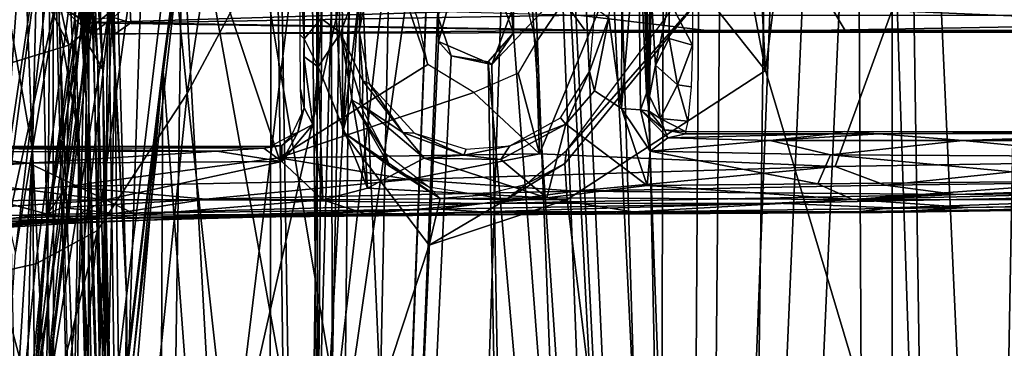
# Model space of a CAD drawing. Header units: millimetres. Extents: x -320 to 320, y -487 to 330.
# Tile 46 of 188: x -243 to -176, y -14 to 8. Entities that reach past the tile are written whole.
import ezdxf

# ---------------------------------------------------------------- set-up
doc = ezdxf.new("R2010")
doc.units = ezdxf.units.MM
doc.layers.add('Layer 01', color=7, linetype='Continuous', true_color=0x000000)

msp = doc.modelspace()

# ---------------------------------------------------------------- linework, layer by layer
at = {"layer": 'Layer 01'}
for points in [[(-170.593, -201.486, 351.382), (-186.488, 147.288, 353.781), (-171.117, 159.536, 351.447)], [(-184.011, 139.363, 341.25), (-172.537, 149.597, 339.54), (-178.942, -198.197, 340.484)], [(-178.942, -198.197, 340.484), (-172.537, 149.597, 339.54), (-162.59, 20.299, 338.126)], [(-199.836, -196.047, 355.979), (-186.488, 147.288, 353.781), (-184.718, -199.102, 353.5)], [(-198.814, 123.233, 355.793), (-186.488, 147.288, 353.781), (-199.836, -196.047, 355.979)], [(-170.593, -201.486, 351.382), (-184.718, -199.102, 353.5), (-186.488, 147.288, 353.781)], [(-181.181, 142.288, 352.958), (-194.443, -154.448, 355.064), (-177.54, -198.725, 352.408), (-167.829, 136.817, 350.981)], [(-181.181, 142.288, 352.958), (-190.711, 131.939, 354.461), (-194.443, -154.448, 355.064)], [(-184.011, 139.363, 341.25), (-178.942, -198.197, 340.484), (-196.866, -156.872, 343.298)], [(-194.212, 127.549, 342.873), (-184.011, 139.363, 341.25), (-196.866, -156.872, 343.298)], [(-183.513, -182.239, 403.945), (-167.395, 139.694, 401.441), (-183.548, 121.951, 403.943)], [(-183.513, -182.239, 403.945), (-171.92, -200.564, 402.115), (-167.395, 139.694, 401.441)], [(-167.829, 136.817, 350.981), (-177.54, -198.725, 352.408), (-162.516, 18.553, 350.245)], [(-200.645, 14.935, 356.107), (-194.443, -154.448, 355.064), (-190.711, 131.939, 354.461)], [(-194.212, 127.549, 342.873), (-196.866, -156.872, 343.298), (-200.391, 15.614, 343.894)], [(-211.616, 105.227, 358.024), (-198.814, 123.233, 355.793), (-199.836, -196.047, 355.979)], [(-183.548, 121.951, 403.943), (-196.171, 100.584, 406.071), (-198.07, -194.898, 406.407), (-183.513, -182.239, 403.945)], [(-223.242, 90.302, 360.17), (-211.616, 105.227, 358.024), (-217.36, -42.994, 359.083)], [(-217.36, -42.994, 359.083), (-211.616, 105.227, 358.024), (-199.836, -196.047, 355.979)], [(-209.547, 30.145, 345.474), (-210.257, 100.608, 345.598), (-196.866, -156.872, 343.298)], [(-196.866, -156.872, 343.298), (-210.257, 100.608, 345.598), (-205.529, 16.136, 344.773)], [(-198.07, -194.898, 406.407), (-196.171, 100.584, 406.071), (-208.3, 67.842, 408.242)], [(-223.242, 90.302, 360.17), (-217.36, -42.994, 359.083), (-233.401, 52.838, 362.154)], [(-216.366, 85.745, 346.696), (-221.383, -158.312, 347.616), (-221.973, 68.075, 347.73)], [(-221.383, -158.312, 347.616), (-216.366, 85.745, 346.696), (-214.585, 8.292, 346.373)], [(-219.921, 75.194, 359.555), (-226.008, 51.137, 360.714), (-224.325, -78.152, 360.389)], [(-219.921, 75.194, 359.555), (-224.325, -78.152, 360.389), (-223.055, -79.707, 360.145)], [(-219.921, 75.194, 359.555), (-223.055, -79.707, 360.145), (-222.485, -171.608, 360.033)], [(-219.921, 75.194, 359.555), (-222.485, -171.608, 360.033), (-214.506, 30.505, 358.555)], [(-225.866, 51.256, 348.469), (-221.973, 68.075, 347.73), (-223.777, -78.482, 348.071)], [(-223.777, -78.482, 348.071), (-221.973, 68.075, 347.73), (-223.225, -80.872, 347.965)], [(-221.383, -158.312, 347.616), (-223.225, -80.872, 347.965), (-221.973, 68.075, 347.73)], [(-216.883, -191.876, 409.861), (-208.3, 67.842, 408.242), (-225.095, -49.028, 411.479)], [(-208.3, 67.842, 408.242), (-215.375, 35.19, 409.584), (-225.095, -49.028, 411.479)], [(-198.07, -194.898, 406.407), (-208.3, 67.842, 408.242), (-216.883, -191.876, 409.861)], [(-223.655, 62.551, 342.955), (-222.71, -30.342, 342.779), (-231.487, 18.513, 344.45)], [(-222.71, -30.342, 342.779), (-223.655, 62.551, 342.955), (-222.908, 33.272, 342.821)], [(-193.403, 27.634, 337.677), (-184.971, 62.051, 336.34), (-192.189, 4.507, 337.477)], [(-192.189, 4.507, 337.477), (-184.971, 62.051, 336.34), (-181.902, -29.967, 335.866)], [(-174.08, 61.951, 334.71), (-167.567, -29.848, 333.778), (-181.902, -29.967, 335.866), (-184.971, 62.051, 336.34)], [(-241.381, -186.492, 363.77), (-248.064, -78.136, 365.153), (-233.401, 52.838, 362.154)], [(-248.064, -78.136, 365.153), (-243.389, -7.893, 364.193), (-233.401, 52.838, 362.154)], [(-233.401, 52.838, 362.154), (-243.389, -7.893, 364.193), (-237.149, 44.166, 363.253)], [(-228.366, -190.111, 361.159), (-241.381, -186.492, 363.77), (-233.401, 52.838, 362.154), (-217.36, -42.994, 359.083)], [(-225.866, 51.256, 348.469), (-226.117, -78.235, 348.516), (-226.942, -80.289, 348.668), (-233.345, 4.79, 349.915)], [(-233.345, 4.79, 349.915), (-229.899, 28.509, 349.237), (-225.866, 51.256, 348.469)], [(-226.81, -79.21, 360.863), (-224.325, -78.152, 360.389), (-226.008, 51.137, 360.714), (-232.018, 14.718, 361.888)], [(-223.777, -78.482, 348.071), (-226.117, -78.235, 348.516), (-225.866, 51.256, 348.469)], [(-245.456, 48.783, 555.366), (-244.135, 48.12, 555.481), (-242.236, -0.936, 558.117), (-244.052, 9.525, 557.494)], [(-241.763, 19.597, 557.519), (-242.236, -0.936, 558.117), (-244.135, 48.12, 555.481)], [(-244.099, 9.116, 365.77), (-245.229, 6.761, 367.856), (-239.447, 43.958, 366.746)], [(-245.229, 6.761, 367.856), (-242.532, 25.316, 368.121), (-239.447, 43.958, 366.746)], [(-244.317, -3.978, 364.689), (-244.099, 9.116, 365.77), (-237.149, 44.166, 363.253)], [(-243.389, -7.893, 364.193), (-244.317, -3.978, 364.689), (-237.149, 44.166, 363.253)], [(-233.756, 23.322, 407.426), (-231.676, 2.955, 410.404), (-225.627, 42.391, 409.183)], [(-231.676, 2.955, 410.404), (-223.625, 18.013, 410.682), (-225.627, 42.391, 409.183)], [(-238.888, 19.316, 564.34), (-240.295, 40.529, 562.321), (-238.582, 2.503, 564.4)], [(-240.295, 40.529, 562.321), (-239.695, 18.769, 563.227), (-238.582, 2.503, 564.4)], [(-241.657, 36.643, 562.218), (-240.425, 7.696, 563.807), (-240.049, 27.28, 562.768)], [(-239.356, 30.725, 561.091), (-238.853, 36.829, 563.004), (-237.429, 4.632, 564.788)], [(-237.429, 4.632, 564.788), (-238.853, 36.829, 563.004), (-238.858, 31.287, 563.739)], [(-234.08, 35.572, 355.158), (-235.489, 32.115, 355.03), (-238.717, 4.88, 356.09)], [(-228.726, -23.854, 411.711), (-225.095, -49.028, 411.479), (-215.375, 35.19, 409.584)], [(-223.625, 18.013, 410.682), (-228.726, -23.854, 411.711), (-215.375, 35.19, 409.584)], [(-240.088, 34.639, 345.326), (-244.822, 29.155, 346.811), (-239.759, 6.257, 345.225), (-230.485, 13.704, 343.159)], [(-237.568, 12.6, 348.126), (-239.018, 6.4, 349.85), (-235.021, 33.658, 349.254)], [(-237.48, 21.899, 354.377), (-235.021, 33.658, 349.254), (-239.018, 6.4, 349.85)], [(-222.71, -30.342, 342.779), (-222.908, 33.272, 342.821), (-221.039, 0.327, 342.466)], [(-221.039, 0.327, 342.466), (-222.908, 33.272, 342.821), (-221.141, 22, 342.491)], [(-238.717, 4.88, 356.09), (-235.489, 32.115, 355.03), (-238.966, 9.122, 355.726)], [(-238.858, 31.287, 563.739), (-238.888, 19.316, 564.34), (-237.773, 4.84, 565.144)], [(-237.773, 4.84, 565.144), (-237.429, 4.632, 564.788), (-238.858, 31.287, 563.739)], [(-240.494, 26.046, 558.657), (-239.356, 30.725, 561.091), (-238.388, 6.192, 562.438)], [(-239.356, 30.725, 561.091), (-237.429, 4.632, 564.788), (-238.388, 6.192, 562.438)], [(-222.485, -171.608, 360.033), (-214.506, 6.504, 358.555), (-214.506, 30.505, 358.555)], [(-213.743, 9.292, 358.417), (-214.506, 30.505, 358.555), (-214.506, 6.504, 358.555)], [(-209.392, 7.098, 345.448), (-210.218, 9.318, 345.597), (-209.547, 30.145, 345.474)], [(-209.547, 30.145, 345.474), (-196.866, -156.872, 343.298), (-209.392, 7.098, 345.448)], [(-239.759, 6.257, 345.225), (-244.822, 29.155, 346.811), (-244.356, 15.247, 346.632)], [(-236.617, 5.068, 572.118), (-237.409, 29.088, 571.065), (-238.334, 23.223, 573.251)], [(-237.409, 29.088, 571.065), (-236.617, 5.068, 572.118), (-236.993, 28.65, 568.668)], [(-237.092, 13.239, 565.52), (-236.993, 28.65, 568.668), (-235.82, -10.758, 570.388)], [(-235.82, -10.758, 570.388), (-236.993, 28.65, 568.668), (-236.617, 5.068, 572.118)], [(-232.018, 14.718, 361.888), (-229.899, 28.509, 349.237), (-233.345, 4.79, 349.915)], [(-193.403, 27.634, 337.677), (-192.189, 4.507, 337.477), (-194.384, 16.212, 337.827)], [(-240.049, 27.28, 562.768), (-240.425, 7.696, 563.807), (-239.042, -0.221, 564.168)], [(-238.73, 27.15, 563.984), (-237.092, 13.239, 565.52), (-237.301, -19.773, 566.272)], [(-245.229, 6.761, 367.856), (-245.188, 6.858, 380.926), (-242.385, 26.412, 380.416), (-242.532, 25.316, 368.121)], [(-242.58, 23.572, 386.955), (-242.385, 26.412, 380.416), (-245.188, 6.858, 380.926)], [(-240.494, 26.046, 558.657), (-238.415, -15.779, 562.237), (-239.675, -26.821, 560.52), (-240.815, 17.755, 558.309)], [(-240.494, 26.046, 558.657), (-238.388, 6.192, 562.438), (-238.415, -15.779, 562.237)], [(-242.58, 23.572, 386.955), (-245.188, 6.858, 380.926), (-245.71, 0.885, 387.527), (-242.742, 17.333, 392.904)], [(-238.334, 23.223, 573.251), (-240.953, 22.092, 575.071), (-239.279, -20.88, 576.542)], [(-237.388, -31.61, 575.455), (-238.334, 23.223, 573.251), (-239.279, -20.88, 576.542)], [(-236.617, 5.068, 572.118), (-238.334, 23.223, 573.251), (-237.388, -31.61, 575.455)], [(-238.33, 19.918, 403.383), (-237.787, -6.419, 408.274), (-233.756, 23.322, 407.426)], [(-237.787, -6.419, 408.274), (-231.676, 2.955, 410.404), (-233.756, 23.322, 407.426)], [(-244.664, -9.273, 399.105), (-238.33, 19.918, 403.383), (-240.423, 22.796, 398.25)], [(-242.742, 17.333, 392.904), (-244.664, -9.273, 399.105), (-240.423, 22.796, 398.25)], [(-241.296, -21.904, 577.401), (-240.953, 22.092, 575.071), (-249.656, 9.344, 577.018)], [(-241.296, -21.904, 577.401), (-239.279, -20.88, 576.542), (-240.953, 22.092, 575.071)], [(-241.238, -5.856, 355.207), (-237.48, 21.899, 354.377), (-239.018, 6.4, 349.85)], [(-241.238, -5.856, 355.207), (-238.966, 9.122, 355.726), (-237.48, 21.899, 354.377)], [(-221.141, 22, 342.491), (-219.959, 21.868, 343.441), (-221.039, 0.327, 342.466)], [(-219.959, 21.868, 343.441), (-219.959, 9.365, 343.367), (-221.039, 0.327, 342.466)], [(-169.035, -1.741, 332.969), (-167.63, 20.269, 332.722), (-179.85, 18.802, 334.414), (-187.432, -2.045, 335.673)], [(-162.59, 20.299, 338.126), (-163.597, -101.09, 338.282), (-178.942, -198.197, 340.484)], [(-244.664, -9.273, 399.105), (-241.998, -8.694, 404.154), (-238.33, 19.918, 403.383)], [(-240.792, -29.375, 559.68), (-242.236, -0.936, 558.117), (-241.763, 19.597, 557.519)], [(-241.998, -8.694, 404.154), (-237.787, -6.419, 408.274), (-238.33, 19.918, 403.383)], [(-240.815, 17.755, 558.309), (-240.792, -29.375, 559.68), (-241.763, 19.597, 557.519)], [(-225.411, -1.44, 342.251), (-215.237, 4.924, 340.27), (-220.265, 19.72, 341.08), (-230.485, 13.704, 343.159)], [(-215.237, 4.924, 340.27), (-215.916, 8.014, 340.354), (-220.265, 19.72, 341.08)], [(-238.888, 19.316, 564.34), (-237.572, -26.271, 566.434), (-237.773, 4.84, 565.144)], [(-238.888, 19.316, 564.34), (-238.582, 2.503, 564.4), (-237.572, -26.271, 566.434)], [(-199.149, 19.35, 337.347), (-208.727, 9.974, 339.045), (-207.867, 6.397, 338.939)], [(-207.605, -1.183, 338.994), (-199.149, 19.35, 337.347), (-207.867, 6.397, 338.939)], [(-199.149, 19.35, 337.347), (-207.605, -1.183, 338.994), (-187.432, -2.045, 335.673), (-179.85, 18.802, 334.414)], [(-238.582, 2.503, 564.4), (-239.695, 18.769, 563.227), (-238.722, -10.552, 564.652)], [(-231.487, 18.513, 344.45), (-237.108, -30.511, 345.547), (-238.212, -30.826, 345.939), (-232.789, 14.396, 344.816)], [(-222.71, -30.342, 342.779), (-237.108, -30.511, 345.547), (-231.487, 18.513, 344.45)], [(-164.901, -111.631, 350.579), (-162.516, 18.553, 350.245), (-177.54, -198.725, 352.408)], [(-239.675, -26.821, 560.52), (-240.792, -29.375, 559.68), (-240.815, 17.755, 558.309)], [(-231.676, 2.955, 410.404), (-228.726, -23.854, 411.711), (-223.625, 18.013, 410.682)], [(-246.117, -8.962, 393.498), (-244.664, -9.273, 399.105), (-242.742, 17.333, 392.904)], [(-245.71, 0.885, 387.527), (-246.117, -8.962, 393.498), (-242.742, 17.333, 392.904)], [(-192.189, 4.507, 337.477), (-196.372, 9.795, 338.144), (-194.384, 16.212, 337.827)], [(-204.644, 14.02, 344.622), (-196.866, -156.872, 343.298), (-205.529, 16.136, 344.773)], [(-201.98, 15.598, 313.28), (-202.01, 1.913, 313.766), (-202.881, 8.106, 313.639)], [(-196.866, -156.872, 343.298), (-202.103, 13.608, 344.187), (-200.391, 15.614, 343.894)], [(-200.877, 15.658, 313.566), (-202.01, 1.913, 313.766), (-201.98, 15.598, 313.28)], [(-200.877, 15.658, 313.566), (-200.716, 1.828, 314.145), (-202.01, 1.913, 313.766)], [(-200.306, 2.973, 315.065), (-200.716, 1.828, 314.145), (-200.877, 15.658, 313.566)], [(-200.877, 15.658, 313.566), (-200.317, 13.936, 314.549), (-200.306, 2.973, 315.065)], [(-247.486, 3.883, 347.404), (-239.759, 6.257, 345.225), (-244.356, 15.247, 346.632)], [(-222.53, 15.13, 317.295), (-222.526, 8.071, 317.54), (-223.691, 6.679, 319.039), (-223.684, 14.404, 318.78)], [(-221.195, 7.095, 317.277), (-222.526, 8.071, 317.54), (-222.53, 15.13, 317.295), (-219.516, 11.564, 316.765)], [(-202.735, 13.5, 356.467), (-194.443, -154.448, 355.064), (-200.645, 14.935, 356.107)], [(-238.212, -30.826, 345.939), (-236.739, 10.319, 347.029), (-232.789, 14.396, 344.816)], [(-232.018, 14.718, 361.888), (-233.345, 4.79, 349.915), (-235.972, -16.864, 362.677)], [(-234.83, -180.148, 362.446), (-232.018, 14.718, 361.888), (-235.972, -16.864, 362.677)], [(-232.018, 14.718, 361.888), (-234.83, -180.148, 362.446), (-226.81, -79.21, 360.863)], [(-223.691, 6.679, 319.039), (-223.9, 13.952, 331.008), (-223.684, 14.404, 318.78)], [(-230.485, 13.704, 343.159), (-239.759, 6.257, 345.225), (-239.901, -3.393, 345.202), (-225.411, -1.44, 342.251)], [(-223.691, 6.679, 319.039), (-223.952, 11.417, 334.004), (-223.9, 13.952, 331.008)], [(-209.522, 8.537, 357.655), (-210.879, 4.933, 357.898), (-202.735, 13.5, 356.467)], [(-207.254, -192.895, 357.256), (-194.443, -154.448, 355.064), (-202.735, 13.5, 356.467), (-210.879, 4.933, 357.898)], [(-204.644, 14.02, 344.622), (-202.103, 13.608, 344.187), (-196.866, -156.872, 343.298)], [(-200.103, 2.764, 326.6), (-200.306, 2.973, 315.065), (-200.317, 13.936, 314.549), (-200.088, 14.022, 327.284)], [(-200.088, 14.022, 327.284), (-199.997, 9.782, 330.275), (-200.103, 2.764, 326.6)], [(-236.193, -47.855, 568.148), (-237.301, -19.773, 566.272), (-237.092, 13.239, 565.52)], [(-235.82, -10.758, 570.388), (-236.193, -47.855, 568.148), (-237.092, 13.239, 565.52)], [(-241.631, -20.524, 348.969), (-239.018, 6.4, 349.85), (-237.568, 12.6, 348.126)], [(-236.739, 10.319, 347.029), (-241.631, -20.524, 348.969), (-237.568, 12.6, 348.126)], [(-195.815, 12.389, 338.904), (-196.372, 9.795, 338.144), (-205.762, -0.938, 340.503)], [(-221.195, 7.095, 317.277), (-219.516, 11.564, 316.765), (-219.918, 7.2, 318.201)], [(-219.516, 11.564, 316.765), (-219.256, 10.756, 317.864), (-219.918, 7.2, 318.201)], [(-223.691, 6.679, 319.039), (-223.967, 6.954, 334.881), (-223.952, 11.417, 334.004)], [(-241.631, -20.524, 348.969), (-236.739, 10.319, 347.029), (-241.108, -28.191, 347.878)], [(-241.108, -28.191, 347.878), (-236.739, 10.319, 347.029), (-238.212, -30.826, 345.939)], [(-197.172, 6.255, 331.777), (-198.75, 9.32, 331.917), (-197.155, 10.39, 331.998)], [(-242.236, -0.936, 558.117), (-243.396, -19.498, 558.782), (-244.052, 9.525, 557.494)], [(-205.882, -1.829, 339.834), (-205.762, -0.938, 340.503), (-196.372, 9.795, 338.144)], [(-205.715, -4.295, 339.724), (-205.882, -1.829, 339.834), (-196.372, 9.795, 338.144), (-192.189, 4.507, 337.477)], [(-199.695, 4.872, 330.121), (-200.103, 2.764, 326.6), (-199.997, 9.782, 330.275)], [(-198.75, 9.32, 331.917), (-199.695, 4.872, 330.121), (-199.997, 9.782, 330.275)], [(-248.176, -35.206, 578.986), (-241.296, -21.904, 577.401), (-249.656, 9.344, 577.018)], [(-238.717, 4.88, 356.09), (-238.966, 9.122, 355.726), (-242.333, -19.035, 356.421)], [(-242.333, -19.035, 356.421), (-238.966, 9.122, 355.726), (-241.238, -5.856, 355.207)], [(-205.61, 8.781, 257.375), (-240.283, 8.865, 244.884), (-238.45, 7.768, 243.715)], [(-238.226, 7.008, 240.946), (-240.283, 8.865, 244.884), (-238.856, 7.987, 240.11)], [(-238.226, 7.008, 240.946), (-238.45, 7.768, 243.715), (-240.283, 8.865, 244.884)], [(-204.485, 7.245, 254.285), (-205.61, 8.781, 257.375), (-238.45, 7.768, 243.715)], [(-235.586, 9.136, 234.508), (-235.532, 7.76, 236.721), (-236.715, 8.14, 236.277)], [(-235.532, 7.76, 236.721), (-235.586, 9.136, 234.508), (-204.98, 8.294, 246.948)], [(-220.452, 2.524, 342.589), (-221.039, 0.327, 342.466), (-219.959, 9.365, 343.367)], [(-219.959, 9.365, 343.367), (-219.887, 2.185, 343.406), (-220.452, 2.524, 342.589)], [(-213.743, 9.292, 358.417), (-214.506, 6.504, 358.555), (-214.585, 8.292, 346.373)], [(-209.522, 8.537, 357.655), (-210.218, 9.318, 345.597), (-209.392, 7.098, 345.448)], [(-205.61, 8.781, 257.375), (-204.485, 7.245, 254.285), (-186.73, 7.245, 260.746), (-187.641, 8.781, 263.915)], [(-203.802, 8.793, 314.521), (-202.881, 8.106, 313.639), (-204.193, 4.445, 314.762)], [(-198.75, 9.32, 331.917), (-198.766, 6.701, 331.558), (-199.695, 4.872, 330.121)], [(-198.75, 9.32, 331.917), (-197.172, 6.255, 331.777), (-198.766, 6.701, 331.558)], [(-151.983, 7.245, 273.394), (-153.108, 8.781, 276.484), (-187.641, 8.781, 263.915)], [(-151.983, 7.245, 273.394), (-187.641, 8.781, 263.915), (-186.73, 7.245, 260.746)], [(-238.226, 7.008, 240.946), (-238.856, 7.987, 240.11), (-236.715, 8.14, 236.277)], [(-238.226, 7.008, 240.946), (-236.715, 8.14, 236.277), (-236.59, 7.023, 239.198)], [(-236.715, 8.14, 236.277), (-235.532, 7.76, 236.721), (-236.59, 7.023, 239.198)], [(-195.26, 7.135, 253.82), (-235.532, 7.76, 236.721), (-204.98, 8.294, 246.948)], [(-223.691, 6.679, 319.039), (-222.526, 8.071, 317.54), (-222.735, 4.758, 317.745)], [(-221.195, 7.095, 317.277), (-222.735, 4.758, 317.745), (-222.526, 8.071, 317.54)], [(-214.585, 8.292, 346.373), (-213.645, 5.521, 346.204), (-221.383, -158.312, 347.616)], [(-214.506, 6.504, 358.555), (-213.645, 5.521, 346.204), (-214.585, 8.292, 346.373)], [(-210.879, 4.933, 357.898), (-209.522, 8.537, 357.655), (-209.392, 7.098, 345.448)], [(-195.26, 7.135, 253.82), (-204.98, 8.294, 246.948), (-130.784, 8.297, 273.957)], [(-202.881, 8.106, 313.639), (-203.849, 3.133, 314.025), (-204.193, 4.445, 314.762)], [(-202.01, 1.913, 313.766), (-203.849, 3.133, 314.025), (-202.881, 8.106, 313.639)], [(-133.251, 7.128, 276.38), (-195.26, 7.135, 253.82), (-130.784, 8.297, 273.957)], [(-239.042, -0.221, 564.168), (-240.425, 7.696, 563.807), (-239.557, -28.029, 565.361)], [(-238.45, 7.768, 243.715), (-238.226, 7.008, 240.946), (-204.485, 7.245, 254.285)], [(-195.26, 7.135, 253.82), (-236.59, 7.023, 239.198), (-235.532, 7.76, 236.721)], [(-195.26, 7.135, 253.82), (-204.485, 7.245, 254.285), (-238.226, 7.008, 240.946), (-236.59, 7.023, 239.198)], [(-223.967, 6.954, 334.881), (-223.691, 6.679, 319.039), (-223.692, 1.957, 319.363), (-223.925, 3.239, 332.528)], [(-219.366, -3.529, 317.373), (-222.735, 4.758, 317.745), (-221.195, 7.095, 317.277)], [(-219.671, 3.807, 317.328), (-221.195, 7.095, 317.277), (-219.918, 7.2, 318.201)], [(-219.366, -3.529, 317.373), (-221.195, 7.095, 317.277), (-219.697, 2.115, 317.161)], [(-221.195, 7.095, 317.277), (-219.671, 3.807, 317.328), (-219.697, 2.115, 317.161)], [(-219.245, 3.635, 318.183), (-219.671, 3.807, 317.328), (-219.918, 7.2, 318.201)], [(-196.866, -156.872, 343.298), (-211.109, 5.106, 345.748), (-209.392, 7.098, 345.448)], [(-210.879, 4.933, 357.898), (-209.392, 7.098, 345.448), (-211.109, 5.106, 345.748)], [(-195.26, 7.135, 253.82), (-186.73, 7.245, 260.746), (-204.485, 7.245, 254.285)], [(-195.26, 7.135, 253.82), (-151.983, 7.245, 273.394), (-186.73, 7.245, 260.746)], [(-133.251, 7.128, 276.38), (-151.983, 7.245, 273.394), (-195.26, 7.135, 253.82)], [(-239.759, 6.257, 345.225), (-247.486, 3.883, 347.404), (-246.618, -3.818, 346.829), (-239.901, -3.393, 345.202)], [(-242.232, -20.301, 350.77), (-239.018, 6.4, 349.85), (-241.631, -20.524, 348.969)], [(-241.238, -5.856, 355.207), (-239.018, 6.4, 349.85), (-242.232, -20.301, 350.77)], [(-238.388, 6.192, 562.438), (-237.429, 4.632, 564.788), (-237.165, -27.049, 564.781), (-238.415, -15.779, 562.237)], [(-223.691, 6.679, 319.039), (-222.735, 4.758, 317.745), (-223.697, 5.463, 319.022)], [(-223.692, 1.957, 319.363), (-223.691, 6.679, 319.039), (-223.697, 5.463, 319.022)], [(-207.254, -192.895, 357.256), (-210.879, 4.933, 357.898), (-214.506, 6.504, 358.555), (-222.485, -171.608, 360.033)], [(-213.645, 5.521, 346.204), (-214.506, 6.504, 358.555), (-210.879, 4.933, 357.898)], [(-207.867, 6.397, 338.939), (-209.06, 4.344, 339.174), (-207.605, -1.183, 338.994)], [(-198.766, 6.701, 331.558), (-198.196, 3.547, 330.331), (-199.695, 4.872, 330.121)], [(-197.172, 6.255, 331.777), (-198.196, 3.547, 330.331), (-198.766, 6.701, 331.558)], [(-198.196, 3.547, 330.331), (-197.172, 6.255, 331.777), (-197.268, 3.401, 330.224)], [(-223.1, 0.838, 318.025), (-223.697, 5.463, 319.022), (-222.735, 4.758, 317.745)], [(-223.692, 1.957, 319.363), (-223.697, 5.463, 319.022), (-223.1, 0.838, 318.025)], [(-207.506, -185.211, 345.119), (-221.383, -158.312, 347.616), (-213.645, 5.521, 346.204), (-211.109, 5.106, 345.748)], [(-211.109, 5.106, 345.748), (-213.645, 5.521, 346.204), (-210.879, 4.933, 357.898)], [(-238.717, 4.88, 356.09), (-242.333, -19.035, 356.421), (-242.388, -28.451, 356.838)], [(-233.345, 4.79, 349.915), (-234.176, -182.833, 350.086), (-239.92, -71.956, 351.231)], [(-239.92, -71.956, 351.231), (-238.434, -45.496, 350.93), (-233.345, 4.79, 349.915)], [(-236.434, -21.546, 350.528), (-233.345, 4.79, 349.915), (-238.434, -45.496, 350.93)], [(-236.793, -34.132, 566.79), (-237.429, 4.632, 564.788), (-237.773, 4.84, 565.144)], [(-237.773, 4.84, 565.144), (-237.572, -26.271, 566.434), (-236.793, -34.132, 566.79)], [(-236.095, -38.16, 573.851), (-236.617, 5.068, 572.118), (-237.388, -31.61, 575.455)], [(-236.617, 5.068, 572.118), (-236.095, -38.16, 573.851), (-235.82, -10.758, 570.388)], [(-236.434, -21.546, 350.528), (-235.972, -16.864, 362.677), (-233.345, 4.79, 349.915)], [(-234.176, -182.833, 350.086), (-233.345, 4.79, 349.915), (-226.942, -80.289, 348.668)], [(-215.237, 4.924, 340.27), (-225.411, -1.44, 342.251), (-212.095, 3.02, 339.729)], [(-223.1, 0.838, 318.025), (-222.735, 4.758, 317.745), (-222.419, -4.309, 318.21)], [(-219.366, -3.529, 317.373), (-222.419, -4.309, 318.21), (-222.735, 4.758, 317.745)], [(-207.506, -185.211, 345.119), (-211.109, 5.106, 345.748), (-196.866, -156.872, 343.298)], [(-199.695, 4.872, 330.121), (-199.371, 1.23, 326.255), (-200.103, 2.764, 326.6)], [(-198.196, 3.547, 330.331), (-199.371, 1.23, 326.255), (-199.695, 4.872, 330.121)], [(-237.165, -27.049, 564.781), (-237.429, 4.632, 564.788), (-236.548, -34.612, 566.373)], [(-236.793, -34.132, 566.79), (-236.548, -34.612, 566.373), (-237.429, 4.632, 564.788)], [(-209.06, 4.344, 339.174), (-212.095, 3.02, 339.729), (-207.605, -1.183, 338.994)], [(-204.193, 4.445, 314.762), (-205.808, 0.859, 314.459), (-206.178, 1.275, 315.396)], [(-204.193, 4.445, 314.762), (-203.849, 3.133, 314.025), (-205.808, 0.859, 314.459)], [(-202.563, -30.144, 339.168), (-205.715, -4.295, 339.724), (-192.189, 4.507, 337.477), (-181.902, -29.967, 335.866)], [(-219.671, 3.807, 317.328), (-216.936, 0.293, 316.883), (-219.697, 2.115, 317.161)], [(-219.671, 3.807, 317.328), (-219.245, 3.635, 318.183), (-216.936, 0.293, 316.883)], [(-219.245, 3.635, 318.183), (-216.145, 0.24, 317.608), (-216.936, 0.293, 316.883)], [(-198.196, 3.547, 330.331), (-197.475, 1.05, 327.436), (-199.371, 1.23, 326.255)], [(-197.475, 1.05, 327.436), (-198.196, 3.547, 330.331), (-197.268, 3.401, 330.224)], [(-237.787, -6.419, 408.274), (-236.026, -39.44, 411.288), (-231.676, 2.955, 410.404)], [(-236.026, -39.44, 411.288), (-228.726, -23.854, 411.711), (-231.676, 2.955, 410.404)], [(-225.411, -1.44, 342.251), (-207.605, -1.183, 338.994), (-212.095, 3.02, 339.729)], [(-223.692, 1.957, 319.363), (-223.854, 1.588, 328.474), (-223.925, 3.239, 332.528)], [(-203.849, 3.133, 314.025), (-202.01, 1.913, 313.766), (-200.251, -3.328, 313.7), (-205.808, 0.859, 314.459)], [(-200.716, 1.828, 314.145), (-200.306, 2.973, 315.065), (-200.134, 1.745, 315.353)], [(-200.306, 2.973, 315.065), (-200.103, 2.764, 326.6), (-200.134, 1.745, 315.353)], [(-200.134, 1.745, 315.353), (-200.103, 2.764, 326.6), (-199.371, 1.23, 326.255)], [(-237.751, -42.138, 566.191), (-238.582, 2.503, 564.4), (-238.722, -10.552, 564.652)], [(-237.751, -42.138, 566.191), (-237.572, -26.271, 566.434), (-238.582, 2.503, 564.4)], [(-220.452, 2.524, 342.589), (-217.851, -2.01, 342.162), (-221.039, 0.327, 342.466)], [(-217.851, -2.01, 342.162), (-220.452, 2.524, 342.589), (-218.146, -1.139, 343.053)], [(-219.887, 2.185, 343.406), (-218.146, -1.139, 343.053), (-220.452, 2.524, 342.589)], [(-219.697, 2.115, 317.161), (-215.483, -1.47, 316.419), (-219.366, -3.529, 317.373)], [(-219.697, 2.115, 317.161), (-216.936, 0.293, 316.883), (-215.483, -1.47, 316.419)], [(-224.115, 0.275, 319.631), (-224.528, 0.127, 328.439), (-223.854, 1.588, 328.474)], [(-223.854, 1.588, 328.474), (-223.692, 1.957, 319.363), (-224.115, 0.275, 319.631)], [(-223.1, 0.838, 318.025), (-224.115, 0.275, 319.631), (-223.692, 1.957, 319.363)], [(-200.251, -3.328, 313.7), (-202.01, 1.913, 313.766), (-200.067, -0.993, 313.552)], [(-200.067, -0.993, 313.552), (-202.01, 1.913, 313.766), (-200.716, 1.828, 314.145)], [(-199.081, 0.468, 315.196), (-198.847, -0.077, 313.94), (-200.716, 1.828, 314.145)], [(-200.067, -0.993, 313.552), (-200.716, 1.828, 314.145), (-198.847, -0.077, 313.94)], [(-199.081, 0.468, 315.196), (-200.716, 1.828, 314.145), (-200.134, 1.745, 315.353)], [(-199.371, 1.23, 326.255), (-199.081, 0.468, 315.196), (-200.134, 1.745, 315.353)], [(-225.205, -1.694, 318.638), (-223.1, 0.838, 318.025), (-222.419, -4.309, 318.21)], [(-224.115, 0.275, 319.631), (-223.1, 0.838, 318.025), (-225.205, -1.694, 318.638)], [(-210.25, -1.557, 315.379), (-205.808, 0.859, 314.459), (-207.105, -4.176, 314.989)], [(-205.808, 0.859, 314.459), (-210.25, -1.557, 315.379), (-209.638, -0.625, 316.204)], [(-205.808, 0.859, 314.459), (-209.638, -0.625, 316.204), (-206.178, 1.275, 315.396)], [(-207.105, -4.176, 314.989), (-205.808, 0.859, 314.459), (-200.251, -3.328, 313.7)], [(-197.638, 0.356, 323.881), (-199.081, 0.468, 315.196), (-199.371, 1.23, 326.255)], [(-197.475, 1.05, 327.436), (-197.638, 0.356, 323.881), (-199.371, 1.23, 326.255)], [(-225.209, -0.611, 320.268), (-225.984, -0.656, 328.382), (-224.528, 0.127, 328.439)], [(-225.209, -0.611, 320.268), (-224.528, 0.127, 328.439), (-224.115, 0.275, 319.631)], [(-224.115, 0.275, 319.631), (-225.205, -1.694, 318.638), (-225.209, -0.611, 320.268)], [(-222.71, -30.342, 342.779), (-221.039, 0.327, 342.466), (-215.156, -7.41, 341.394)], [(-221.039, 0.327, 342.466), (-214.404, -4.232, 341.344), (-215.156, -7.41, 341.394)], [(-214.404, -4.232, 341.344), (-221.039, 0.327, 342.466), (-217.851, -2.01, 342.162)], [(-215.483, -1.47, 316.419), (-216.936, 0.293, 316.883), (-212.786, -1.263, 316.081)], [(-212.786, -1.263, 316.081), (-216.936, 0.293, 316.883), (-216.145, 0.24, 317.608)], [(-216.145, 0.24, 317.608), (-212.626, -0.865, 316.866), (-212.786, -1.263, 316.081)], [(-197.632, 0.197, 314.788), (-198.847, -0.077, 313.94), (-199.081, 0.468, 315.196)], [(-197.632, 0.197, 314.788), (-199.081, 0.468, 315.196), (-197.638, 0.356, 323.881)], [(-198.847, -0.077, 313.94), (-197.632, 0.197, 314.788), (-187.666, 0.192, 313.184)], [(-187.666, 0.192, 313.184), (-191.868, -0.263, 312.83), (-198.847, -0.077, 313.94)], [(-197.632, 0.197, 314.788), (-197.638, 0.356, 323.881), (-186.769, 0.355, 322.148), (-187.666, 0.192, 313.184)], [(-184.436, 0.2, 312.937), (-191.868, -0.263, 312.83), (-187.666, 0.192, 313.184)], [(-191.868, -0.263, 312.83), (-184.436, 0.2, 312.937), (-178.715, -0.257, 311.194)], [(-187.666, 0.192, 313.184), (-186.769, 0.355, 322.148), (-184.436, 0.2, 312.937)], [(-153.001, 0.356, 317.535), (-164.662, 0.209, 310.643), (-186.769, 0.355, 322.148)], [(-186.769, 0.355, 322.148), (-164.662, 0.209, 310.643), (-184.436, 0.2, 312.937)], [(-164.662, 0.209, 310.643), (-178.715, -0.257, 311.194), (-184.436, 0.2, 312.937)], [(-165.558, -0.254, 309.698), (-178.715, -0.257, 311.194), (-164.662, 0.209, 310.643)], [(-247.71, -0.654, 333.266), (-235.145, -0.655, 330.179), (-248.996, -0.759, 327.477)], [(-248.996, -0.759, 327.477), (-235.145, -0.655, 330.179), (-226.435, -0.79, 320.399)], [(-239.042, -0.221, 564.168), (-239.557, -28.029, 565.361), (-238.431, -25.296, 565.239)], [(-225.984, -0.656, 328.382), (-226.435, -0.79, 320.399), (-235.145, -0.655, 330.179)], [(-225.984, -0.656, 328.382), (-225.209, -0.611, 320.268), (-226.435, -0.79, 320.399)], [(-225.209, -0.611, 320.268), (-225.205, -1.694, 318.638), (-226.435, -0.79, 320.399)], [(-209.638, -0.625, 316.204), (-210.25, -1.557, 315.379), (-212.786, -1.263, 316.081)], [(-209.638, -0.625, 316.204), (-212.786, -1.263, 316.081), (-212.626, -0.865, 316.866)], [(-191.868, -0.263, 312.83), (-200.067, -0.993, 313.552), (-198.847, -0.077, 313.94)], [(-191.868, -0.263, 312.83), (-187.733, -1.239, 311.861), (-200.067, -0.993, 313.552)], [(-178.715, -0.257, 311.194), (-187.733, -1.239, 311.861), (-191.868, -0.263, 312.83)], [(-178.715, -0.257, 311.194), (-167.368, -1.346, 309.465), (-187.733, -1.239, 311.861)], [(-167.368, -1.346, 309.465), (-178.715, -0.257, 311.194), (-165.558, -0.254, 309.698)], [(-258.189, -1.573, 329.708), (-248.573, -1.026, 326.48), (-242.475, -1.807, 323.718)], [(-229.648, -0.99, 320.463), (-248.573, -1.026, 326.48), (-248.996, -0.759, 327.477)], [(-229.648, -0.99, 320.463), (-248.996, -0.759, 327.477), (-226.435, -0.79, 320.399)], [(-242.475, -1.807, 323.718), (-248.573, -1.026, 326.48), (-229.648, -0.99, 320.463)], [(-243.242, -45.255, 559.699), (-243.396, -19.498, 558.782), (-242.236, -0.936, 558.117)], [(-242.236, -0.936, 558.117), (-241.832, -50.138, 559.948), (-243.242, -45.255, 559.699)], [(-229.648, -0.99, 320.463), (-225.205, -1.694, 318.638), (-242.475, -1.807, 323.718)], [(-240.792, -29.375, 559.68), (-241.832, -50.138, 559.948), (-242.236, -0.936, 558.117)], [(-225.205, -1.694, 318.638), (-229.648, -0.99, 320.463), (-226.435, -0.79, 320.399)], [(-225.411, -1.44, 342.251), (-216.542, -2.915, 340.592), (-207.605, -1.183, 338.994)], [(-218.146, -1.139, 343.053), (-215.169, -3.438, 342.444), (-217.851, -2.01, 342.162)], [(-187.432, -2.045, 335.673), (-207.605, -1.183, 338.994), (-216.542, -2.915, 340.592)], [(-215.483, -1.47, 316.419), (-212.786, -1.263, 316.081), (-210.25, -1.557, 315.379)], [(-208.535, -3.251, 341.124), (-205.762, -0.938, 340.503), (-205.882, -1.829, 339.834)], [(-188.618, -3.213, 312.045), (-200.251, -3.328, 313.7), (-200.067, -0.993, 313.552)], [(-200.067, -0.993, 313.552), (-187.733, -1.239, 311.861), (-188.618, -3.213, 312.045)], [(-168.725, -3.028, 309.669), (-188.618, -3.213, 312.045), (-187.733, -1.239, 311.861)], [(-187.733, -1.239, 311.861), (-167.368, -1.346, 309.465), (-168.725, -3.028, 309.669)], [(-242.475, -1.807, 323.718), (-251.963, -2.441, 327.058), (-258.189, -1.573, 329.708)], [(-251.963, -2.441, 327.058), (-242.475, -1.807, 323.718), (-237.223, -4.31, 322.147)], [(-225.205, -1.694, 318.638), (-237.223, -4.31, 322.147), (-242.475, -1.807, 323.718)], [(-225.411, -1.44, 342.251), (-239.901, -3.393, 345.202), (-216.542, -2.915, 340.592)], [(-225.205, -1.694, 318.638), (-222.419, -4.309, 318.21), (-237.223, -4.31, 322.147)], [(-219.366, -3.529, 317.373), (-215.483, -1.47, 316.419), (-207.105, -4.176, 314.989)], [(-214.404, -4.232, 341.344), (-217.851, -2.01, 342.162), (-215.169, -3.438, 342.444)], [(-207.105, -4.176, 314.989), (-215.483, -1.47, 316.419), (-210.25, -1.557, 315.379)], [(-205.715, -4.295, 339.724), (-209.911, -4.308, 340.491), (-205.882, -1.829, 339.834)], [(-205.882, -1.829, 339.834), (-209.911, -4.308, 340.491), (-208.535, -3.251, 341.124)], [(-187.432, -2.045, 335.673), (-183.999, -3.316, 334.903), (-169.035, -1.741, 332.969)], [(-183.999, -3.316, 334.903), (-148.662, -2.878, 329.795), (-169.035, -1.741, 332.969)], [(-237.223, -4.31, 322.147), (-252.211, -4.417, 327.401), (-251.963, -2.441, 327.058)], [(-205.155, -3.714, 338.339), (-187.432, -2.045, 335.673), (-216.542, -2.915, 340.592)], [(-183.999, -3.316, 334.903), (-187.432, -2.045, 335.673), (-205.155, -3.714, 338.339)], [(-239.901, -3.393, 345.202), (-230.401, -4.267, 343.001), (-216.542, -2.915, 340.592)], [(-216.542, -2.915, 340.592), (-230.401, -4.267, 343.001), (-205.155, -3.714, 338.339)], [(-211.566, -3.987, 341.723), (-208.535, -3.251, 341.124), (-209.911, -4.308, 340.491)], [(-200.251, -3.328, 313.7), (-186.231, -4.295, 312.043), (-207.105, -4.176, 314.989)], [(-179.18, -3.954, 333.407), (-183.999, -3.316, 334.903), (-205.155, -3.714, 338.339)], [(-186.231, -4.295, 312.043), (-200.251, -3.328, 313.7), (-188.618, -3.213, 312.045)], [(-188.618, -3.213, 312.045), (-168.725, -3.028, 309.669), (-186.231, -4.295, 312.043)], [(-168.725, -3.028, 309.669), (-150.663, -3.377, 307.885), (-186.231, -4.295, 312.043)], [(-179.18, -3.954, 333.407), (-148.662, -2.878, 329.795), (-183.999, -3.316, 334.903)], [(-151.28, -3.428, 329.628), (-148.662, -2.878, 329.795), (-179.18, -3.954, 333.407)], [(-246.618, -3.818, 346.829), (-248.073, -5.551, 346.579), (-241.231, -5.303, 344.773)], [(-246.618, -3.818, 346.829), (-241.231, -5.303, 344.773), (-239.901, -3.393, 345.202)], [(-239.901, -3.393, 345.202), (-241.231, -5.303, 344.773), (-240.204, -4.836, 344.948)], [(-240.204, -4.836, 344.948), (-230.401, -4.267, 343.001), (-239.901, -3.393, 345.202)], [(-211.531, -4.575, 338.731), (-205.155, -3.714, 338.339), (-230.401, -4.267, 343.001)], [(-207.105, -4.176, 314.989), (-222.419, -4.309, 318.21), (-219.366, -3.529, 317.373)], [(-211.566, -3.987, 341.723), (-214.404, -4.232, 341.344), (-215.169, -3.438, 342.444)], [(-214.404, -4.232, 341.344), (-211.566, -3.987, 341.723), (-209.911, -4.308, 340.491)], [(-179.18, -3.954, 333.407), (-205.155, -3.714, 338.339), (-211.531, -4.575, 338.731)], [(-179.18, -3.954, 333.407), (-211.531, -4.575, 338.731), (-191.523, -4.54, 334.057)], [(-191.523, -4.54, 334.057), (-183.613, -4.858, 325.761), (-148.776, -3.683, 328.165)], [(-179.18, -3.954, 333.407), (-191.523, -4.54, 334.057), (-148.776, -3.683, 328.165)], [(-149.164, -4.313, 308.497), (-186.231, -4.295, 312.043), (-150.663, -3.377, 307.885)], [(-148.776, -3.683, 328.165), (-183.613, -4.858, 325.761), (-148.797, -4.642, 309.45)], [(-148.776, -3.683, 328.165), (-151.28, -3.428, 329.628), (-179.18, -3.954, 333.407)], [(-250.865, -5.243, 327.418), (-252.211, -4.417, 327.401), (-237.223, -4.31, 322.147)], [(-250.865, -5.243, 327.418), (-237.223, -4.31, 322.147), (-239.332, -5.421, 323.951)], [(-236.601, -5.239, 343.473), (-230.401, -4.267, 343.001), (-240.204, -4.836, 344.948)], [(-239.332, -5.421, 323.951), (-237.223, -4.31, 322.147), (-235.114, -5.355, 322.614)], [(-235.114, -5.355, 322.614), (-237.223, -4.31, 322.147), (-222.419, -4.309, 318.21)], [(-211.531, -4.575, 338.731), (-230.401, -4.267, 343.001), (-236.601, -5.239, 343.473)], [(-214.5, -4.945, 337.972), (-211.531, -4.575, 338.731), (-236.601, -5.239, 343.473)], [(-235.114, -5.355, 322.614), (-222.419, -4.309, 318.21), (-219.53, -5.277, 318.722)], [(-202.563, -30.144, 339.168), (-222.71, -30.342, 342.779), (-215.156, -7.41, 341.394), (-205.715, -4.295, 339.724)], [(-219.53, -5.277, 318.722), (-222.419, -4.309, 318.21), (-207.105, -4.176, 314.989)], [(-219.53, -5.277, 318.722), (-207.105, -4.176, 314.989), (-201.231, -5.143, 315.087)], [(-209.911, -4.308, 340.491), (-215.156, -7.41, 341.394), (-214.404, -4.232, 341.344)], [(-209.911, -4.308, 340.491), (-205.715, -4.295, 339.724), (-215.156, -7.41, 341.394)], [(-211.479, -5.131, 331.175), (-191.523, -4.54, 334.057), (-214.5, -4.945, 337.972)], [(-214.5, -4.945, 337.972), (-191.523, -4.54, 334.057), (-211.531, -4.575, 338.731)], [(-211.479, -5.131, 331.175), (-185.676, -5.113, 320.359), (-183.613, -4.858, 325.761), (-191.523, -4.54, 334.057)], [(-201.231, -5.143, 315.087), (-207.105, -4.176, 314.989), (-186.231, -4.295, 312.043)], [(-201.231, -5.143, 315.087), (-186.231, -4.295, 312.043), (-178.371, -4.847, 311.893)], [(-178.371, -4.847, 311.893), (-186.231, -4.295, 312.043), (-149.164, -4.313, 308.497)], [(-185.676, -5.113, 320.359), (-148.797, -4.642, 309.45), (-183.613, -4.858, 325.761)], [(-184.225, -5.168, 313.673), (-148.797, -4.642, 309.45), (-185.676, -5.113, 320.359)], [(-149.164, -4.313, 308.497), (-184.225, -5.168, 313.673), (-178.371, -4.847, 311.893)], [(-148.797, -4.642, 309.45), (-184.225, -5.168, 313.673), (-149.164, -4.313, 308.497)], [(-251.591, -5.83, 328.668), (-250.865, -5.243, 327.418), (-239.332, -5.421, 323.951)], [(-249.912, -6.306, 345.426), (-239.044, -5.644, 342.682), (-241.231, -5.303, 344.773)], [(-248.073, -5.551, 346.579), (-249.912, -6.306, 345.426), (-241.231, -5.303, 344.773)], [(-241.231, -5.303, 344.773), (-236.601, -5.239, 343.473), (-240.204, -4.836, 344.948)], [(-239.044, -5.644, 342.682), (-236.601, -5.239, 343.473), (-241.231, -5.303, 344.773)], [(-235.114, -5.355, 322.614), (-237.271, -5.597, 324.309), (-239.332, -5.421, 323.951)], [(-214.5, -4.945, 337.972), (-239.044, -5.644, 342.682), (-226.866, -5.394, 334.852)], [(-214.5, -4.945, 337.972), (-236.601, -5.239, 343.473), (-239.044, -5.644, 342.682)], [(-237.271, -5.597, 324.309), (-235.114, -5.355, 322.614), (-219.53, -5.277, 318.722)], [(-211.612, -5.334, 318.188), (-237.271, -5.597, 324.309), (-219.53, -5.277, 318.722)], [(-237.271, -5.597, 324.309), (-211.612, -5.334, 318.188), (-224.568, -5.424, 326.725)], [(-226.866, -5.394, 334.852), (-224.568, -5.424, 326.725), (-211.479, -5.131, 331.175), (-214.5, -4.945, 337.972)], [(-184.225, -5.168, 313.673), (-185.676, -5.113, 320.359), (-224.568, -5.424, 326.725), (-211.612, -5.334, 318.188)], [(-224.568, -5.424, 326.725), (-185.676, -5.113, 320.359), (-211.479, -5.131, 331.175)], [(-211.612, -5.334, 318.188), (-219.53, -5.277, 318.722), (-201.231, -5.143, 315.087)], [(-211.612, -5.334, 318.188), (-201.231, -5.143, 315.087), (-184.225, -5.168, 313.673)], [(-178.371, -4.847, 311.893), (-184.225, -5.168, 313.673), (-201.231, -5.143, 315.087)], [(-260.609, -7.104, 339.396), (-241.201, -5.884, 330.114), (-248.598, -6.468, 339.244)], [(-241.201, -5.884, 330.114), (-260.609, -7.104, 339.396), (-256.041, -6.239, 332.416)], [(-241.201, -5.884, 330.114), (-256.041, -6.239, 332.416), (-237.271, -5.597, 324.309)], [(-251.591, -5.83, 328.668), (-237.271, -5.597, 324.309), (-256.041, -6.239, 332.416)], [(-251.591, -5.83, 328.668), (-239.332, -5.421, 323.951), (-237.271, -5.597, 324.309)], [(-249.912, -6.306, 345.426), (-248.598, -6.468, 339.244), (-239.044, -5.644, 342.682)], [(-248.598, -6.468, 339.244), (-239.843, -5.924, 336.604), (-239.044, -5.644, 342.682)], [(-241.201, -5.884, 330.114), (-239.843, -5.924, 336.604), (-248.598, -6.468, 339.244)], [(-242.232, -20.301, 350.77), (-244.029, -33.864, 355.896), (-241.238, -5.856, 355.207)], [(-244.029, -33.864, 355.896), (-242.333, -19.035, 356.421), (-241.238, -5.856, 355.207)], [(-224.568, -5.424, 326.725), (-226.866, -5.394, 334.852), (-239.843, -5.924, 336.604), (-241.201, -5.884, 330.114)], [(-224.568, -5.424, 326.725), (-241.201, -5.884, 330.114), (-237.271, -5.597, 324.309)], [(-239.843, -5.924, 336.604), (-226.866, -5.394, 334.852), (-239.044, -5.644, 342.682)], [(-244.398, -32.572, 404.655), (-237.787, -6.419, 408.274), (-241.998, -8.694, 404.154)], [(-244.398, -32.572, 404.655), (-240.69, -36.106, 408.862), (-237.787, -6.419, 408.274)], [(-240.69, -36.106, 408.862), (-236.026, -39.44, 411.288), (-237.787, -6.419, 408.274)], [(-244.664, -9.273, 399.105), (-244.398, -32.572, 404.655), (-241.998, -8.694, 404.154)], [(-238.302, -34.675, 565.592), (-237.751, -42.138, 566.191), (-238.722, -10.552, 564.652)], [(-236.193, -47.855, 568.148), (-235.82, -10.758, 570.388), (-235.609, -38.91, 571.629)], [(-236.095, -38.16, 573.851), (-235.609, -38.91, 571.629), (-235.82, -10.758, 570.388)]]:
    msp.add_3dface(points, dxfattribs=at)

doc.saveas('drawing.dxf')
